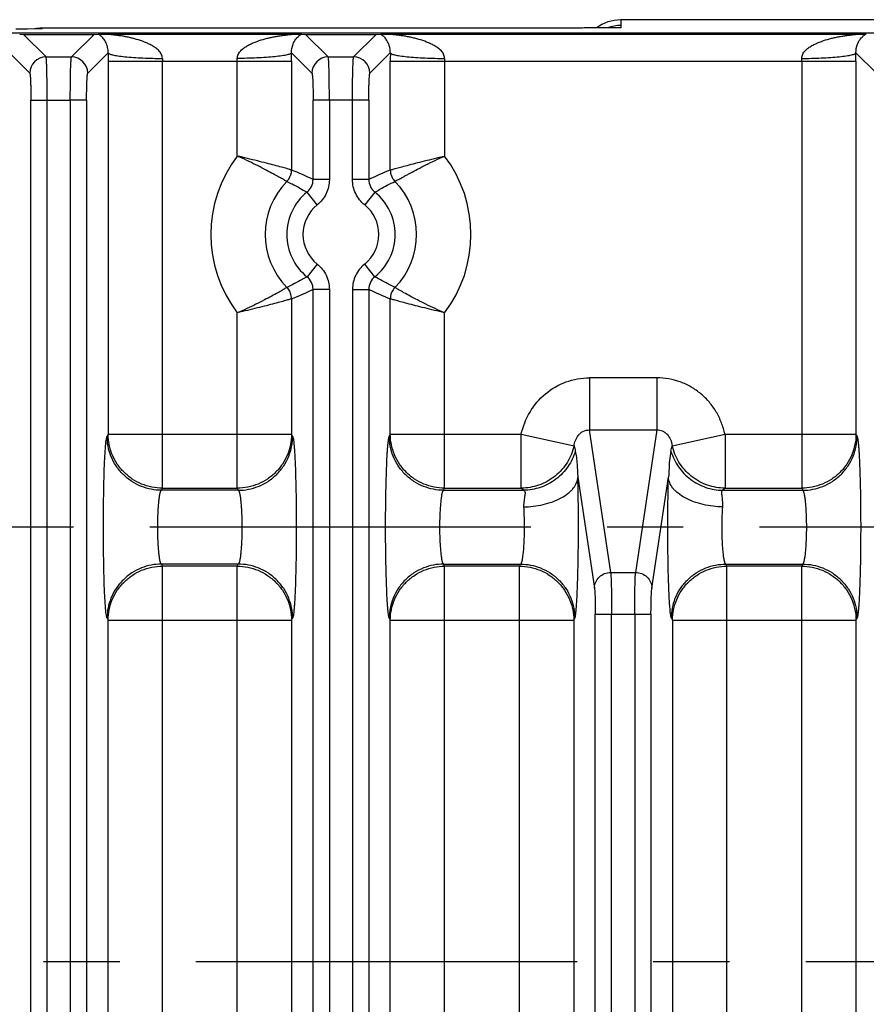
# Model space of a CAD drawing. Header units: inches. Extents: x 0 to 34, y 0 to 22.
# Tile 19 of 57: x 13 to 14.6, y 11 to 12.8. Entities that reach past the tile are written whole.
import ezdxf

# ---------------------------------------------------------------- set-up
doc = ezdxf.new("R2010")
doc.units = ezdxf.units.IN
doc.header["$LTSCALE"] = 1.87
doc.header["$MEASUREMENT"] = 0
doc.linetypes.add('CENTER', pattern=[0.6, 0.375, -0.075, 0.075, -0.075])
doc.layers.get('0').update_dxf_attribs({"linetype": 'CONTINUOUS'})
doc.layers.add('DEFAULT_1', color=7, linetype='CENTER')

msp = doc.modelspace()

# ---------------------------------------------------------------- linework, layer by layer
at = {"color": 7, "linetype": 'CONTINUOUS'}
for p, q in [((14.1204, 12.7932), (14.1204, 12.7781)), ((14.8199, 12.7932), (14.1204, 12.7932)), ((24.5828, 12.7684), (8.8888, 12.7684)), ((13.0075, 12.7765), (13.0285, 12.7766)), ((13.0144, 12.7664), (13.0212, 12.7662)), ((13.0628, 12.7246), (13.0212, 12.7662)), ((13.0212, 12.7662), (13.1512, 12.7662)), ((13.0285, 12.7766), (13.0414, 12.7767)), ((13.0414, 12.7767), (13.0557, 12.7768)), ((13.0563, 12.7775), (13.0557, 12.7768)), ((13.9713, 12.7775), (13.0563, 12.7775)), ((13.1512, 12.7662), (13.1096, 12.7246)), ((13.1512, 12.7662), (13.1594, 12.7665)), ((13.1594, 12.7665), (13.175, 12.7667)), ((13.175, 12.7667), (13.5166, 12.7667)), ((13.5166, 12.7667), (13.5323, 12.7665)), ((13.5336, 12.7664), (13.5404, 12.7662)), ((13.5821, 12.7246), (13.5404, 12.7662)), ((13.5404, 12.7662), (13.6704, 12.7662)), ((13.6704, 12.7662), (13.6288, 12.7246)), ((13.6704, 12.7662), (13.6786, 12.7665)), ((13.6786, 12.7665), (13.6943, 12.7667)), ((13.6943, 12.7667), (14.5551, 12.7667)), ((14.1203, 12.7781), (14.0597, 12.7781)), ((14.5551, 12.7667), (14.5707, 12.7665)), ((12.9954, 12.7321), (13.0329, 12.6946)), ((13.1396, 12.6946), (13.177, 12.7321)), ((13.5146, 12.7321), (13.5521, 12.6946)), ((13.6588, 12.6946), (13.6963, 12.7321)), ((14.5531, 12.7321), (14.5906, 12.6946)), ((13.0628, 12.7246), (13.1096, 12.7246)), ((13.177, 12.7167), (13.177, 12.0301)), ((13.177, 12.7167), (13.5146, 12.7167)), ((13.2769, 11.9305), (13.2769, 12.7167)), ((13.4147, 12.5421), (13.4147, 12.7167)), ((13.5146, 12.7167), (13.5146, 12.5164)), ((13.5821, 12.7246), (13.6288, 12.7246)), ((13.6962, 12.5163), (13.6962, 12.7167)), ((13.6962, 12.7167), (14.5531, 12.7167)), ((13.7962, 12.7167), (13.7962, 12.5421)), ((14.4532, 12.7167), (14.4532, 11.9305)), ((14.5531, 12.7167), (14.5531, 12.0301)), ((13.035, 9.4728), (13.035, 12.6447)), ((13.035, 12.6447), (13.1075, 12.6447)), ((13.0649, 9.4728), (13.0649, 12.6447)), ((13.1075, 12.6447), (13.1075, 9.4728)), ((13.1375, 12.6447), (13.1075, 12.6447)), ((13.1375, 12.6447), (13.1375, 9.4728)), ((13.5542, 12.4989), (13.5542, 12.6447)), ((13.6267, 12.6447), (13.5542, 12.6447)), ((13.5842, 12.6447), (13.5842, 12.4989)), ((13.6267, 12.4989), (13.6267, 12.6447)), ((13.6567, 12.6447), (13.6267, 12.6447)), ((13.6567, 12.6447), (13.6567, 12.4989)), ((13.5842, 12.4989), (13.5542, 12.4989)), ((13.6567, 12.4989), (13.6267, 12.4989)), ((13.5618, 12.4522), (13.543, 12.4755)), ((13.6679, 12.4755), (13.6491, 12.4522)), ((13.5618, 12.3433), (13.543, 12.32)), ((13.6679, 12.32), (13.6491, 12.3433)), ((13.5542, 9.8209), (13.5542, 12.2966)), ((13.5842, 12.2966), (13.5542, 12.2966)), ((13.5842, 12.2966), (13.5842, 9.8209)), ((13.6267, 12.2966), (13.6267, 9.8209)), ((13.6267, 12.2966), (13.6567, 12.2966)), ((13.6567, 12.2966), (13.6567, 9.8209)), ((13.5146, 12.2792), (13.5146, 12.0301)), ((13.6962, 12.0301), (13.6962, 12.2791)), ((13.4147, 11.9305), (13.4147, 12.2534)), ((13.7961, 11.9305), (13.7962, 12.2534)), ((14.0625, 12.1338), (14.0625, 12.0378)), ((14.1868, 12.1338), (14.0625, 12.1338)), ((14.1868, 12.1338), (14.1868, 12.0378)), ((13.177, 12.0301), (13.1751, 12.0263)), ((13.177, 12.0301), (13.5146, 12.0301)), ((13.5165, 12.0263), (13.5146, 12.0301)), ((13.6962, 12.0301), (13.6943, 12.0263)), ((13.6962, 12.0301), (13.9372, 12.0301)), ((13.9372, 11.9305), (13.9372, 12.0301)), ((13.9372, 12.0301), (14.0344, 12.0087)), ((14.1018, 11.7755), (14.0625, 12.0378)), ((14.0625, 12.0378), (14.1868, 12.0378)), ((14.1868, 12.0378), (14.1475, 11.7755)), ((14.215, 12.0087), (14.3121, 12.0301)), ((14.3121, 12.0301), (14.3121, 11.9305)), ((14.3121, 12.0301), (14.5531, 12.0301)), ((14.555, 12.0263), (14.5531, 12.0301)), ((14.0367, 11.9986), (14.0384, 11.99)), ((14.2126, 11.9986), (14.211, 11.9903)), ((14.0413, 11.9506), (14.0718, 11.7467)), ((14.1775, 11.7467), (14.2081, 11.9506)), ((13.275, 11.9267), (13.2769, 11.9305)), ((13.2769, 11.9305), (13.4147, 11.9305)), ((13.4147, 11.9305), (13.4166, 11.9267)), ((13.7942, 11.9267), (13.7961, 11.9305)), ((13.7961, 11.9305), (13.9372, 11.9305)), ((13.9414, 11.9267), (13.9372, 11.9305)), ((14.3121, 11.9305), (14.308, 11.9267)), ((14.3121, 11.9305), (14.4532, 11.9305)), ((14.4532, 11.9305), (14.4551, 11.9267)), ((13.4166, 11.9267), (13.275, 11.9267)), ((13.7942, 11.9267), (13.9414, 11.9267)), ((14.308, 11.9267), (14.4551, 11.9267)), ((13.275, 11.7908), (13.2769, 11.787)), ((13.4166, 11.7908), (13.275, 11.7908)), ((13.2769, 10.3305), (13.2769, 11.787)), ((13.4147, 11.787), (13.2769, 11.787)), ((13.4147, 11.787), (13.4166, 11.7908)), ((13.4147, 10.3305), (13.4147, 11.787)), ((13.7961, 11.787), (13.7942, 11.7908)), ((13.7942, 11.7908), (13.9359, 11.7908)), ((13.7961, 10.3305), (13.7961, 11.787)), ((13.934, 11.787), (13.7961, 11.787)), ((13.934, 11.787), (13.9359, 11.7908)), ((13.934, 10.3305), (13.934, 11.787)), ((14.3135, 11.7908), (14.3154, 11.787)), ((14.3135, 11.7908), (14.4551, 11.7908)), ((14.3154, 10.3305), (14.3154, 11.787)), ((14.4532, 11.787), (14.3154, 11.787)), ((14.4551, 11.7908), (14.4532, 11.787)), ((14.4532, 10.3305), (14.4532, 11.787)), ((14.1018, 11.7755), (14.1475, 11.7755)), ((14.0734, 10.4188), (14.0734, 11.6987)), ((14.0734, 11.6987), (14.1759, 11.6987)), ((14.1034, 10.4188), (14.1034, 11.6987)), ((14.146, 11.6987), (14.146, 10.4188)), ((14.1759, 11.6987), (14.1759, 10.4188)), ((13.1751, 11.6912), (13.177, 11.6874)), ((13.177, 10.4301), (13.177, 11.6874)), ((13.177, 11.6874), (13.5146, 11.6874)), ((13.5146, 11.6874), (13.5165, 11.6912)), ((13.5146, 11.6874), (13.5146, 10.4301)), ((13.6943, 11.6912), (13.6962, 11.6874)), ((13.6962, 10.4301), (13.6962, 11.6874)), ((13.6962, 11.6874), (14.0339, 11.6874)), ((14.0339, 11.6874), (14.0358, 11.6912)), ((14.0339, 11.6874), (14.0339, 10.4301)), ((14.2136, 11.6912), (14.2155, 11.6874)), ((14.2155, 11.6874), (14.2155, 10.4301)), ((14.2155, 11.6874), (14.5531, 11.6874)), ((14.5531, 11.6874), (14.555, 11.6912)), ((14.5531, 11.6874), (14.5531, 10.4301))]:
    msp.add_line(p, q, dxfattribs=at)
for centre, radius, start, end in [((14.1205, 12.7139), 0.0787, 89.9947, 125.173), ((14.1205, 12.7139), 0.0687, 90.1341, 110.5429), ((13.0571, 12.6806), 0.0969, 90.0225, 96.9563), ((13.1383, 12.7345), 0.0383, 54.6961, 56.482), ((13.5603, 12.7261), 0.0491, 124.8391, 126.1445), ((13.5434, 13.0044), 0.2382, 267.3274, 267.6485), ((13.6575, 12.7345), 0.0383, 54.6961, 56.482), ((14.5988, 12.7261), 0.0491, 124.8391, 126.1445), ((14.5818, 13.0044), 0.2382, 267.3274, 267.6485), ((16.6091, 12.7167), 3.4321, 179.7418, 179.9998), ((10.061, 12.7166), 3.4537, 0.001, 0.2574), ((17.1285, 12.7167), 3.4322, 179.7418, 179.9998), ((11.0991, 12.7166), 3.454, 0.001, 0.2574), ((13.0629, 12.6946), 0.03, 90.129, 179.871), ((13.1095, 12.6946), 0.03, 0.1308, 89.8692), ((13.6555, 12.7167), 0.3786, 179.2199, 179.9995), ((13.0358, 12.7167), 0.379, 0.001, 0.7798), ((13.5821, 12.6946), 0.03, 90.129, 179.871), ((13.6287, 12.6946), 0.03, 0.1308, 89.8692), ((14.1747, 12.7167), 0.3786, 179.2199, 179.9995), ((14.0742, 12.7167), 0.379, 0.001, 0.7798), ((13.6054, 12.3977), 0.2392, 142.8687, 217.1308), ((13.6054, 12.3977), 0.2392, 322.8708, 37.1281), ((13.2291, 11.8158), 0.7565, 64.549, 67.8231), ((13.9706, 11.8412), 0.7287, 112.1141, 115.5129), ((13.6054, 12.3977), 0.1393, 135.5173, 224.4784), ((13.5243, 12.4989), 0.0299, 308.7065, 0.0694), ((13.6866, 12.4989), 0.0299, 179.9375, 231.2942), ((13.6054, 12.3977), 0.1393, 315.5173, 44.4783), ((13.6054, 12.3977), 0.0998, 128.7653, 231.2331), ((13.6054, 12.3977), 0.0998, 308.7649, 51.2313), ((13.6054, 12.3977), 0.0698, 128.7651, 231.2349), ((13.6054, 12.3977), 0.0698, 308.7651, 51.2349), ((13.5243, 12.2966), 0.0299, 359.9375, 51.2934), ((13.6866, 12.2966), 0.0299, 128.7073, 180.0694), ((13.2403, 12.9543), 0.7287, 292.1141, 295.513), ((13.9779, 12.971), 0.747, 244.5285, 247.8443), ((14.7867, 12.1778), 0.7711, 192.6636, 193.4341), ((13.4627, 12.1778), 0.7711, 346.5658, 347.3363)]:
    msp.add_arc(centre, radius, start, end, dxfattribs=at)
for points, knots in [([(13.177, 12.7321), (13.1771, 12.7354), (13.1766, 12.7409), (13.174, 12.7492), (13.1703, 12.7562), (13.1653, 12.7619), (13.1619, 12.7647), (13.1604, 12.7658)], [0, 0, 0, 0, 0.252533, 0.419891, 0.665829, 0.853197, 1, 1, 1, 1]), ([(13.2769, 12.7218), (13.2769, 12.7232), (13.2764, 12.7259), (13.2751, 12.7297), (13.273, 12.7332), (13.2704, 12.7362), (13.2675, 12.7388), (13.2644, 12.7412), (13.2612, 12.7434), (13.2568, 12.7461), (13.251, 12.749), (13.2416, 12.753), (13.2318, 12.7563), (13.222, 12.759), (13.2145, 12.7608), (13.207, 12.7622), (13.2007, 12.7633), (13.1957, 12.764), (13.1919, 12.7645), (13.1888, 12.7649), (13.1863, 12.7651), (13.1844, 12.7654), (13.1826, 12.7656), (13.1808, 12.7657), (13.1791, 12.7659), (13.1776, 12.7661), (13.1766, 12.7662), (13.1759, 12.7663), (13.1755, 12.7664), (13.1751, 12.7664), (13.1748, 12.7664), (13.1746, 12.7665), (13.1744, 12.7665), (13.1743, 12.7665), (13.1742, 12.7666), (13.1743, 12.7666), (13.1744, 12.7666), (13.1746, 12.7667), (13.1748, 12.7667), (13.175, 12.7667), (13.175, 12.7667)], [0, 0, 0, 0, 0.034184, 0.068107, 0.101417, 0.134501, 0.167554, 0.200324, 0.232873, 0.265324, 0.330141, 0.394815, 0.52358, 0.587655, 0.651607, 0.715525, 0.779474, 0.811471, 0.843427, 0.875207, 0.890974, 0.906611, 0.922067, 0.937273, 0.952095, 0.966209, 0.972861, 0.979138, 0.982111, 0.984926, 0.987478, 0.989653, 0.991342, 0.992435, 0.992864, 0.99329, 0.994287, 0.995796, 0.997731, 1, 1, 1, 1]), ([(13.4147, 12.7218), (13.4148, 12.7232), (13.4153, 12.7259), (13.4165, 12.7297), (13.4186, 12.7332), (13.4212, 12.7361), (13.4241, 12.7388), (13.4282, 12.742), (13.4336, 12.7455), (13.4405, 12.749), (13.45, 12.753), (13.4597, 12.7563), (13.4696, 12.7589), (13.4771, 12.7607), (13.4845, 12.7622), (13.492, 12.7634), (13.4983, 12.7643), (13.5026, 12.7649), (13.5051, 12.7652), (13.5069, 12.7654), (13.5087, 12.7656), (13.5105, 12.7658), (13.5123, 12.766), (13.5139, 12.7662), (13.5153, 12.7663), (13.5162, 12.7664), (13.5166, 12.7665), (13.5169, 12.7665), (13.5172, 12.7665), (13.5173, 12.7666), (13.5174, 12.7666), (13.5174, 12.7666), (13.5175, 12.7666), (13.5174, 12.7666), (13.5174, 12.7666), (13.5174, 12.7666), (13.5173, 12.7667), (13.517, 12.7667), (13.5168, 12.7667), (13.5166, 12.7667)], [0, 0, 0, 0, 0.03416, 0.067943, 0.101122, 0.134216, 0.167172, 0.199792, 0.26468, 0.329425, 0.393962, 0.522631, 0.586801, 0.65083, 0.714682, 0.778281, 0.841453, 0.872763, 0.888312, 0.90375, 0.919054, 0.934144, 0.949034, 0.963235, 0.97657, 0.982902, 0.985736, 0.988218, 0.99025, 0.991737, 0.992247, 0.99259, 0.992767, 0.992894, 0.993187, 0.993674, 0.994347, 0.995192, 1, 1, 1, 1]), ([(13.5146, 12.7321), (13.5145, 12.7375), (13.5161, 12.7463), (13.5214, 12.7562), (13.5265, 12.762), (13.5299, 12.7647), (13.5314, 12.7658)], [0, 0, 0, 0, 0.416762, 0.66561, 0.857323, 1, 1, 1, 1]), ([(13.6963, 12.7321), (13.6963, 12.7354), (13.6958, 12.7409), (13.6932, 12.7492), (13.6895, 12.7562), (13.6846, 12.7619), (13.6812, 12.7647), (13.6796, 12.7658)], [0, 0, 0, 0, 0.252533, 0.419891, 0.665829, 0.853197, 1, 1, 1, 1]), ([(13.7962, 12.7218), (13.7961, 12.7232), (13.7956, 12.7259), (13.7943, 12.7297), (13.7923, 12.7332), (13.7897, 12.7362), (13.7867, 12.7388), (13.7837, 12.7412), (13.7804, 12.7434), (13.776, 12.7461), (13.7703, 12.749), (13.7608, 12.753), (13.751, 12.7563), (13.7412, 12.759), (13.7337, 12.7608), (13.7263, 12.7622), (13.72, 12.7633), (13.7149, 12.764), (13.7112, 12.7645), (13.708, 12.7649), (13.7055, 12.7651), (13.7037, 12.7654), (13.7018, 12.7656), (13.7, 12.7657), (13.6983, 12.7659), (13.6969, 12.7661), (13.6958, 12.7662), (13.6952, 12.7663), (13.6947, 12.7664), (13.6944, 12.7664), (13.6941, 12.7664), (13.6938, 12.7665), (13.6936, 12.7665), (13.6935, 12.7665), (13.6934, 12.7666), (13.6935, 12.7666), (13.6936, 12.7666), (13.6938, 12.7667), (13.694, 12.7667), (13.6942, 12.7667), (13.6943, 12.7667)], [0, 0, 0, 0, 0.034184, 0.068107, 0.101417, 0.134501, 0.167554, 0.200324, 0.232873, 0.265324, 0.330141, 0.394815, 0.52358, 0.587655, 0.651607, 0.715525, 0.779474, 0.811471, 0.843427, 0.875207, 0.890974, 0.906611, 0.922067, 0.937273, 0.952095, 0.966209, 0.972861, 0.979138, 0.982111, 0.984926, 0.987478, 0.989653, 0.991342, 0.992435, 0.992864, 0.99329, 0.994287, 0.995796, 0.997731, 1, 1, 1, 1]), ([(14.0591, 12.7781), (14.055, 12.7779), (14.0443, 12.7778), (14.0248, 12.7776), (13.9996, 12.7775), (13.9811, 12.7775), (13.9713, 12.7775)], [0, 0, 0, 0, 0.138569, 0.367648, 0.665447, 1, 1, 1, 1]), ([(14.4532, 12.7218), (14.4533, 12.7232), (14.4537, 12.7259), (14.455, 12.7297), (14.4571, 12.7332), (14.4597, 12.7361), (14.4626, 12.7388), (14.4666, 12.742), (14.4721, 12.7455), (14.479, 12.749), (14.4885, 12.753), (14.4982, 12.7563), (14.5081, 12.7589), (14.5155, 12.7607), (14.523, 12.7622), (14.5305, 12.7634), (14.5367, 12.7643), (14.5411, 12.7649), (14.5435, 12.7652), (14.5454, 12.7654), (14.5472, 12.7656), (14.549, 12.7658), (14.5507, 12.766), (14.5524, 12.7662), (14.5537, 12.7663), (14.5546, 12.7664), (14.5551, 12.7665), (14.5554, 12.7665), (14.5556, 12.7665), (14.5558, 12.7666), (14.5559, 12.7666), (14.5559, 12.7666), (14.5559, 12.7666), (14.5559, 12.7666), (14.5559, 12.7666), (14.5558, 12.7666), (14.5557, 12.7667), (14.5555, 12.7667), (14.5553, 12.7667), (14.5551, 12.7667)], [0, 0, 0, 0, 0.03416, 0.067943, 0.101122, 0.134216, 0.167172, 0.199792, 0.26468, 0.329425, 0.393962, 0.522631, 0.586801, 0.65083, 0.714682, 0.778281, 0.841453, 0.872763, 0.888312, 0.90375, 0.919054, 0.934144, 0.949034, 0.963235, 0.97657, 0.982902, 0.985736, 0.988218, 0.99025, 0.991737, 0.992247, 0.99259, 0.992767, 0.992894, 0.993187, 0.993674, 0.994347, 0.995192, 1, 1, 1, 1]), ([(14.5531, 12.7321), (14.5529, 12.7375), (14.5546, 12.7463), (14.5599, 12.7562), (14.5649, 12.762), (14.5683, 12.7647), (14.5698, 12.7658)], [0, 0, 0, 0, 0.416762, 0.66561, 0.857323, 1, 1, 1, 1]), ([(13.177, 12.7321), (13.1772, 12.7318), (13.178, 12.731), (13.1796, 12.7301), (13.1822, 12.7292), (13.1856, 12.7283), (13.1899, 12.7274), (13.1974, 12.7262), (13.2087, 12.7248), (13.2241, 12.7236), (13.2412, 12.7226), (13.259, 12.722), (13.271, 12.7219), (13.2769, 12.7218)], [0, 0, 0, 0, 0.011761, 0.030008, 0.056091, 0.09079, 0.134535, 0.187002, 0.315915, 0.47197, 0.64508, 0.824315, 1, 1, 1, 1]), ([(13.5146, 12.7321), (13.5145, 12.7318), (13.5137, 12.731), (13.512, 12.7301), (13.5095, 12.7292), (13.5061, 12.7283), (13.5018, 12.7274), (13.4943, 12.7262), (13.483, 12.7248), (13.4676, 12.7236), (13.4504, 12.7226), (13.4326, 12.722), (13.4206, 12.7219), (13.4147, 12.7218)], [0, 0, 0, 0, 0.011762, 0.03001, 0.056096, 0.090796, 0.134543, 0.187011, 0.315926, 0.471979, 0.645086, 0.824318, 1, 1, 1, 1]), ([(13.6963, 12.7321), (13.6964, 12.7318), (13.6972, 12.731), (13.6989, 12.7301), (13.7014, 12.7292), (13.7048, 12.7283), (13.7091, 12.7274), (13.7166, 12.7262), (13.7279, 12.7248), (13.7433, 12.7236), (13.7605, 12.7226), (13.7783, 12.722), (13.7903, 12.7219), (13.7962, 12.7218)], [0, 0, 0, 0, 0.011761, 0.030008, 0.056091, 0.09079, 0.134535, 0.187002, 0.315915, 0.47197, 0.64508, 0.824315, 1, 1, 1, 1]), ([(14.4532, 12.7218), (14.4591, 12.7219), (14.4711, 12.722), (14.4889, 12.7226), (14.506, 12.7236), (14.5214, 12.7248), (14.5327, 12.7262), (14.5402, 12.7274), (14.5446, 12.7283), (14.548, 12.7292), (14.5505, 12.7301), (14.5522, 12.731), (14.5529, 12.7318), (14.5531, 12.7321)], [0, 0, 0, 0, 0.175686, 0.354923, 0.528034, 0.684089, 0.813003, 0.865469, 0.909215, 0.943912, 0.969995, 0.988241, 1, 1, 1, 1]), ([(13.0649, 12.6447), (13.0649, 12.6497), (13.0649, 12.6597), (13.0648, 12.6741), (13.0646, 12.6875), (13.0644, 12.6978), (13.0642, 12.7051), (13.064, 12.7098), (13.0638, 12.7139), (13.0637, 12.7173), (13.0635, 12.7201), (13.0633, 12.7221), (13.0632, 12.7232), (13.0631, 12.7239), (13.063, 12.7243), (13.0629, 12.7245), (13.0628, 12.7246)], [0, 0, 0, 0, 0.189386, 0.372619, 0.542007, 0.69158, 0.757235, 0.816039, 0.867479, 0.911045, 0.946281, 0.972942, 0.983004, 0.990863, 0.996515, 1, 1, 1, 1]), ([(13.1075, 12.6447), (13.1075, 12.6498), (13.1075, 12.6597), (13.1076, 12.6741), (13.1078, 12.6875), (13.108, 12.6978), (13.1082, 12.7051), (13.1084, 12.7098), (13.1086, 12.7139), (13.1088, 12.7173), (13.1089, 12.7201), (13.1091, 12.7221), (13.1093, 12.7232), (13.1094, 12.7239), (13.1095, 12.7243), (13.1095, 12.7245), (13.1096, 12.7246)], [0, 0, 0, 0, 0.189392, 0.372628, 0.542017, 0.691588, 0.757242, 0.816044, 0.867482, 0.911047, 0.946281, 0.972942, 0.983003, 0.990862, 0.996515, 1, 1, 1, 1]), ([(13.5842, 12.6447), (13.5842, 12.6497), (13.5841, 12.6597), (13.584, 12.6741), (13.5838, 12.6875), (13.5836, 12.6978), (13.5834, 12.7051), (13.5833, 12.7098), (13.5831, 12.7139), (13.5829, 12.7173), (13.5827, 12.7201), (13.5825, 12.7221), (13.5824, 12.7232), (13.5823, 12.7239), (13.5822, 12.7243), (13.5821, 12.7245), (13.5821, 12.7246)], [0, 0, 0, 0, 0.189386, 0.372619, 0.542007, 0.69158, 0.757235, 0.816039, 0.867479, 0.911045, 0.946281, 0.972942, 0.983004, 0.990863, 0.996515, 1, 1, 1, 1]), ([(13.6267, 12.6447), (13.6267, 12.6498), (13.6268, 12.6597), (13.6269, 12.6741), (13.627, 12.6875), (13.6273, 12.6978), (13.6275, 12.7051), (13.6276, 12.7098), (13.6278, 12.7139), (13.628, 12.7173), (13.6282, 12.7201), (13.6283, 12.7221), (13.6285, 12.7232), (13.6286, 12.7239), (13.6287, 12.7243), (13.6288, 12.7245), (13.6288, 12.7246)], [0, 0, 0, 0, 0.189392, 0.372628, 0.542017, 0.691588, 0.757242, 0.816044, 0.867482, 0.911047, 0.946281, 0.972942, 0.983003, 0.990862, 0.996515, 1, 1, 1, 1]), ([(13.0329, 12.6946), (13.033, 12.6945), (13.0331, 12.694), (13.0333, 12.6931), (13.0335, 12.6918), (13.0337, 12.6901), (13.0339, 12.6879), (13.0341, 12.6843), (13.0344, 12.6789), (13.0346, 12.6715), (13.0348, 12.6631), (13.0349, 12.6541), (13.035, 12.6478), (13.035, 12.6447)], [0, 0, 0, 0, 0.010557, 0.028741, 0.055028, 0.089746, 0.133049, 0.184475, 0.30915, 0.458644, 0.627775, 0.810813, 1, 1, 1, 1]), ([(13.1375, 12.6447), (13.1375, 12.6478), (13.1375, 12.6541), (13.1376, 12.6631), (13.1378, 12.6715), (13.138, 12.6789), (13.1383, 12.6843), (13.1385, 12.6879), (13.1387, 12.6901), (13.1389, 12.6918), (13.1391, 12.6931), (13.1393, 12.694), (13.1395, 12.6945), (13.1396, 12.6946)], [0, 0, 0, 0, 0.189178, 0.372205, 0.541332, 0.690826, 0.815498, 0.866923, 0.910227, 0.944949, 0.971242, 0.989434, 1, 1, 1, 1]), ([(13.5521, 12.6946), (13.5522, 12.6945), (13.5524, 12.694), (13.5526, 12.6931), (13.5527, 12.6918), (13.5529, 12.6901), (13.5531, 12.6879), (13.5534, 12.6843), (13.5536, 12.6789), (13.5539, 12.6715), (13.5541, 12.6631), (13.5542, 12.6541), (13.5542, 12.6478), (13.5542, 12.6447)], [0, 0, 0, 0, 0.010557, 0.028741, 0.055028, 0.089746, 0.133049, 0.184475, 0.30915, 0.458644, 0.627775, 0.810813, 1, 1, 1, 1]), ([(13.6567, 12.6447), (13.6567, 12.6478), (13.6567, 12.6541), (13.6568, 12.6631), (13.657, 12.6715), (13.6573, 12.6789), (13.6575, 12.6843), (13.6578, 12.6879), (13.658, 12.6901), (13.6581, 12.6918), (13.6583, 12.6931), (13.6585, 12.694), (13.6587, 12.6945), (13.6588, 12.6946)], [0, 0, 0, 0, 0.189178, 0.372205, 0.541332, 0.690826, 0.815498, 0.866923, 0.910227, 0.944949, 0.971242, 0.989434, 1, 1, 1, 1]), ([(13.5061, 12.4954), (13.5059, 12.4954), (13.5057, 12.4955), (13.5051, 12.4958), (13.5044, 12.4962), (13.5031, 12.4969), (13.5009, 12.4982), (13.4977, 12.5), (13.4937, 12.5022), (13.489, 12.5048), (13.4837, 12.5077), (13.4754, 12.5122), (13.4638, 12.5184), (13.4486, 12.5262), (13.4321, 12.5343), (13.4206, 12.5396), (13.4147, 12.5421)], [0, 0, 0, 0, 0.003486, 0.009246, 0.01728, 0.027567, 0.054811, 0.090781, 0.135185, 0.18746, 0.246996, 0.313182, 0.462955, 0.631467, 0.812924, 1, 1, 1, 1]), ([(13.5146, 12.5164), (13.5143, 12.5164), (13.5134, 12.5167), (13.5116, 12.5172), (13.5089, 12.518), (13.5036, 12.5195), (13.495, 12.5219), (13.4826, 12.5253), (13.4678, 12.5291), (13.4512, 12.5333), (13.4333, 12.5376), (13.421, 12.5406), (13.4147, 12.5421)], [0, 0, 0, 0, 0.008975, 0.027311, 0.054732, 0.090964, 0.188129, 0.31418, 0.464073, 0.632421, 0.813426, 1, 1, 1, 1]), ([(13.6962, 12.5163), (13.6965, 12.5164), (13.6974, 12.5167), (13.6993, 12.5172), (13.702, 12.518), (13.7073, 12.5195), (13.7159, 12.5219), (13.7283, 12.5252), (13.743, 12.5291), (13.7597, 12.5333), (13.7776, 12.5376), (13.7899, 12.5406), (13.7962, 12.5421)], [0, 0, 0, 0, 0.008971, 0.027305, 0.054727, 0.090958, 0.188103, 0.314125, 0.464002, 0.632367, 0.81341, 1, 1, 1, 1]), ([(13.7048, 12.4953), (13.7049, 12.4954), (13.7052, 12.4955), (13.706, 12.496), (13.7076, 12.4969), (13.71, 12.4982), (13.7132, 12.5), (13.7172, 12.5022), (13.7219, 12.5048), (13.7272, 12.5077), (13.7355, 12.5122), (13.7471, 12.5184), (13.7623, 12.5262), (13.7788, 12.5343), (13.7903, 12.5396), (13.7962, 12.5421)], [0, 0, 0, 0, 0.003384, 0.009077, 0.02733, 0.054605, 0.09069, 0.135134, 0.187403, 0.246949, 0.313159, 0.462954, 0.631398, 0.812699, 1, 1, 1, 1]), ([(13.5061, 12.4954), (13.5074, 12.4967), (13.5121, 12.5027), (13.5146, 12.5106), (13.5146, 12.5164)], [0, 0, 0, 0, 0.247816, 1, 1, 1, 1]), ([(13.6962, 12.5163), (13.6962, 12.5144), (13.6968, 12.5096), (13.6994, 12.5022), (13.7028, 12.4974), (13.7048, 12.4954)], [0, 0, 0, 0, 0.249954, 0.629183, 1, 1, 1, 1]), ([(13.5061, 12.4954), (13.5092, 12.4938), (13.5217, 12.4876), (13.534, 12.4809), (13.543, 12.4755)], [0, 0, 0, 0, 0.249135, 1, 1, 1, 1]), ([(13.5842, 12.4989), (13.5841, 12.4944), (13.5831, 12.4855), (13.5787, 12.4728), (13.5716, 12.4613), (13.5652, 12.455), (13.5618, 12.4522)], [0, 0, 0, 0, 0.249933, 0.499996, 0.750077, 1, 1, 1, 1]), ([(13.6491, 12.4522), (13.6457, 12.455), (13.6393, 12.4613), (13.6321, 12.4728), (13.6277, 12.4855), (13.6268, 12.4944), (13.6267, 12.4989)], [0, 0, 0, 0, 0.249923, 0.500004, 0.750068, 1, 1, 1, 1]), ([(13.6679, 12.4755), (13.6709, 12.4773), (13.683, 12.4844), (13.6954, 12.4908), (13.7048, 12.4954)], [0, 0, 0, 0, 0.250969, 1, 1, 1, 1]), ([(13.5618, 12.3433), (13.5652, 12.3405), (13.5716, 12.3342), (13.5787, 12.3227), (13.5831, 12.31), (13.5841, 12.3011), (13.5842, 12.2966)], [0, 0, 0, 0, 0.249923, 0.500004, 0.750068, 1, 1, 1, 1]), ([(13.6491, 12.3433), (13.6457, 12.3405), (13.6393, 12.3342), (13.6322, 12.3227), (13.6277, 12.31), (13.6268, 12.3011), (13.6267, 12.2966)], [0, 0, 0, 0, 0.249927, 0.5, 0.750073, 1, 1, 1, 1]), ([(13.543, 12.32), (13.54, 12.3182), (13.5279, 12.3111), (13.5155, 12.3047), (13.5061, 12.3001)], [0, 0, 0, 0, 0.250969, 1, 1, 1, 1]), ([(13.7048, 12.3001), (13.7017, 12.3017), (13.6892, 12.3079), (13.6769, 12.3146), (13.6679, 12.32)], [0, 0, 0, 0, 0.249135, 1, 1, 1, 1]), ([(13.5061, 12.3002), (13.5058, 12.3), (13.505, 12.2995), (13.5034, 12.2985), (13.501, 12.2971), (13.4963, 12.2943), (13.4886, 12.29), (13.4774, 12.2839), (13.464, 12.2768), (13.4487, 12.269), (13.4321, 12.261), (13.4206, 12.2559), (13.4147, 12.2534)], [0, 0, 0, 0, 0.008918, 0.027054, 0.054191, 0.090118, 0.186807, 0.312654, 0.46266, 0.631372, 0.812894, 1, 1, 1, 1]), ([(13.5146, 12.2792), (13.5146, 12.2811), (13.5141, 12.2859), (13.5115, 12.2933), (13.5081, 12.2981), (13.5061, 12.3001)], [0, 0, 0, 0, 0.249957, 0.629187, 1, 1, 1, 1]), ([(13.7048, 12.3001), (13.7035, 12.2988), (13.6987, 12.2928), (13.6962, 12.2849), (13.6962, 12.2791)], [0, 0, 0, 0, 0.247812, 1, 1, 1, 1]), ([(13.7962, 12.2534), (13.7903, 12.2559), (13.7788, 12.2611), (13.7622, 12.269), (13.7469, 12.2768), (13.7335, 12.2838), (13.7236, 12.2892), (13.7169, 12.293), (13.713, 12.2952), (13.7098, 12.2971), (13.7075, 12.2985), (13.7059, 12.2995), (13.7051, 12.3), (13.7048, 12.3001)], [0, 0, 0, 0, 0.187081, 0.368531, 0.537184, 0.687188, 0.813089, 0.865413, 0.909822, 0.945748, 0.972894, 0.99105, 1, 1, 1, 1]), ([(13.5146, 12.2792), (13.5143, 12.2791), (13.5134, 12.2788), (13.5116, 12.2783), (13.5089, 12.2775), (13.5036, 12.276), (13.495, 12.2736), (13.4826, 12.2703), (13.4678, 12.2664), (13.4512, 12.2622), (13.4333, 12.2579), (13.421, 12.2549), (13.4147, 12.2534)], [0, 0, 0, 0, 0.008972, 0.027302, 0.054719, 0.090945, 0.188087, 0.314116, 0.464004, 0.632374, 0.813413, 1, 1, 1, 1]), ([(13.7962, 12.2534), (13.7899, 12.2549), (13.7776, 12.2579), (13.7597, 12.2622), (13.7431, 12.2664), (13.7283, 12.2703), (13.7159, 12.2736), (13.7073, 12.276), (13.702, 12.2775), (13.6993, 12.2783), (13.6974, 12.2788), (13.6965, 12.2791), (13.6962, 12.2791)], [0, 0, 0, 0, 0.186557, 0.367526, 0.535863, 0.685776, 0.811852, 0.909035, 0.945272, 0.972698, 0.991034, 1, 1, 1, 1]), ([(13.9372, 12.0301), (13.9405, 12.0443), (13.9512, 12.0721), (13.98, 12.106), (14.0185, 12.1286), (14.0479, 12.1337), (14.0625, 12.1338)], [0, 0, 0, 0, 0.250074, 0.500095, 0.750066, 1, 1, 1, 1]), ([(14.3121, 12.0301), (14.3104, 12.0372), (14.306, 12.0512), (14.2966, 12.0711), (14.2838, 12.0891), (14.2681, 12.1046), (14.2501, 12.1173), (14.2235, 12.1299), (14.2014, 12.1335), (14.1868, 12.1338)], [0, 0, 0, 0, 0.125066, 0.250171, 0.375181, 0.500395, 0.625628, 0.750653, 1, 1, 1, 1]), ([(14.0344, 12.0087), (14.0348, 12.0121), (14.0366, 12.0188), (14.0409, 12.0266), (14.0459, 12.032), (14.0524, 12.0365), (14.0585, 12.0379), (14.0625, 12.0378)], [0, 0, 0, 0, 0.229503, 0.469187, 0.595711, 0.7274, 1, 1, 1, 1]), ([(14.1868, 12.0378), (14.1885, 12.0378), (14.192, 12.0376), (14.1969, 12.036), (14.2015, 12.0334), (14.207, 12.0286), (14.2123, 12.0203), (14.2144, 12.0127), (14.215, 12.0087)], [0, 0, 0, 0, 0.115324, 0.231088, 0.349089, 0.47054, 0.726373, 1, 1, 1, 1]), ([(13.1751, 11.6912), (13.175, 11.6915), (13.1747, 11.6922), (13.1742, 11.6941), (13.1737, 11.6972), (13.173, 11.7021), (13.1724, 11.7083), (13.1719, 11.7158), (13.1713, 11.7245), (13.1708, 11.7344), (13.1701, 11.7497), (13.1694, 11.7709), (13.1689, 11.7984), (13.1685, 11.8281), (13.1684, 11.8587), (13.1685, 11.8894), (13.1689, 11.919), (13.1694, 11.9466), (13.1701, 11.9678), (13.1708, 11.9831), (13.1713, 11.993), (13.1719, 12.0017), (13.1724, 12.0092), (13.173, 12.0154), (13.1737, 12.0203), (13.1742, 12.0234), (13.1747, 12.0253), (13.175, 12.026), (13.1751, 12.0263)], [0, 0, 0, 0, 0.002868, 0.006682, 0.017233, 0.031754, 0.050298, 0.072777, 0.098949, 0.128562, 0.161357, 0.235303, 0.318315, 0.407564, 0.499979, 0.592395, 0.681645, 0.76466, 0.838609, 0.871407, 0.901023, 0.927198, 0.949679, 0.968225, 0.982749, 0.993306, 0.997126, 1, 1, 1, 1]), ([(13.275, 11.9267), (13.2626, 11.9267), (13.2431, 11.9305), (13.22, 11.9426), (13.204, 11.9555), (13.1911, 11.9714), (13.1789, 11.9945), (13.1752, 12.0139), (13.1751, 12.0263)], [0, 0, 0, 0, 0.239724, 0.368828, 0.500468, 0.632029, 0.760919, 1, 1, 1, 1]), ([(13.2769, 11.9305), (13.2704, 11.9305), (13.2573, 11.9319), (13.2385, 11.9376), (13.2212, 11.9469), (13.206, 11.9594), (13.1934, 11.9745), (13.1841, 11.9918), (13.1784, 12.0106), (13.177, 12.0236), (13.177, 12.0301)], [0, 0, 0, 0, 0.124969, 0.250224, 0.375349, 0.500456, 0.625494, 0.750422, 0.87538, 1, 1, 1, 1]), ([(13.5146, 12.0301), (13.5146, 12.0236), (13.5133, 12.0106), (13.5075, 11.9918), (13.4982, 11.9745), (13.4857, 11.9594), (13.4705, 11.9469), (13.4531, 11.9376), (13.4343, 11.9319), (13.4213, 11.9305), (13.4147, 11.9305)], [0, 0, 0, 0, 0.12462, 0.249578, 0.374506, 0.499544, 0.624651, 0.749776, 0.875031, 1, 1, 1, 1]), ([(13.4166, 11.9267), (13.4291, 11.9267), (13.4485, 11.9305), (13.4717, 11.9426), (13.4877, 11.9555), (13.5006, 11.9714), (13.5127, 11.9945), (13.5165, 12.0139), (13.5165, 12.0263)], [0, 0, 0, 0, 0.239724, 0.368829, 0.500468, 0.63203, 0.76092, 1, 1, 1, 1]), ([(13.5165, 12.0263), (13.5167, 12.026), (13.5169, 12.0253), (13.5174, 12.0234), (13.518, 12.0203), (13.5186, 12.0154), (13.5192, 12.0092), (13.5198, 12.0017), (13.5204, 11.993), (13.5209, 11.9831), (13.5215, 11.9678), (13.5222, 11.9466), (13.5228, 11.919), (13.5232, 11.8894), (13.5233, 11.8587), (13.5232, 11.8281), (13.5228, 11.7984), (13.5222, 11.7709), (13.5215, 11.7497), (13.5209, 11.7344), (13.5204, 11.7245), (13.5198, 11.7158), (13.5192, 11.7083), (13.5186, 11.7021), (13.518, 11.6972), (13.5174, 11.6941), (13.5169, 11.6922), (13.5167, 11.6915), (13.5165, 11.6912)], [0, 0, 0, 0, 0.002873, 0.006691, 0.017245, 0.031767, 0.050312, 0.072793, 0.098968, 0.128585, 0.161383, 0.235333, 0.318347, 0.407598, 0.500014, 0.592429, 0.681678, 0.76469, 0.838635, 0.87143, 0.901043, 0.927215, 0.949693, 0.968238, 0.982761, 0.993315, 0.997131, 1, 1, 1, 1]), ([(13.6943, 11.6912), (13.6942, 11.6915), (13.694, 11.6922), (13.6935, 11.6941), (13.6929, 11.6972), (13.6923, 11.7021), (13.6917, 11.7083), (13.6911, 11.7158), (13.6905, 11.7245), (13.69, 11.7344), (13.6894, 11.7497), (13.6887, 11.7709), (13.6881, 11.7984), (13.6877, 11.8281), (13.6876, 11.8587), (13.6877, 11.8894), (13.6881, 11.919), (13.6887, 11.9466), (13.6894, 11.9678), (13.69, 11.9831), (13.6905, 11.993), (13.6911, 12.0017), (13.6917, 12.0092), (13.6923, 12.0154), (13.6929, 12.0203), (13.6935, 12.0234), (13.694, 12.0253), (13.6942, 12.026), (13.6943, 12.0263)], [0, 0, 0, 0, 0.002868, 0.006682, 0.017233, 0.031754, 0.050298, 0.072777, 0.098949, 0.128562, 0.161357, 0.235303, 0.318315, 0.407564, 0.499979, 0.592395, 0.681645, 0.76466, 0.838609, 0.871407, 0.901023, 0.927198, 0.949679, 0.968225, 0.982749, 0.993306, 0.997126, 1, 1, 1, 1]), ([(13.7942, 11.9267), (13.7818, 11.9267), (13.7624, 11.9305), (13.7392, 11.9426), (13.7232, 11.9555), (13.7103, 11.9714), (13.6981, 11.9945), (13.6944, 12.0139), (13.6943, 12.0263)], [0, 0, 0, 0, 0.239724, 0.368828, 0.500468, 0.632029, 0.760919, 1, 1, 1, 1]), ([(13.7961, 11.9305), (13.7896, 11.9305), (13.7766, 11.9319), (13.7578, 11.9376), (13.7404, 11.9469), (13.7252, 11.9594), (13.7127, 11.9745), (13.7034, 11.9918), (13.6976, 12.0106), (13.6963, 12.0236), (13.6962, 12.0301)], [0, 0, 0, 0, 0.124969, 0.250224, 0.375349, 0.500456, 0.625494, 0.750422, 0.87538, 1, 1, 1, 1]), ([(14.5531, 12.0301), (14.5531, 12.0236), (14.5517, 12.0106), (14.546, 11.9918), (14.5367, 11.9745), (14.5242, 11.9594), (14.5089, 11.9469), (14.4916, 11.9376), (14.4728, 11.9319), (14.4597, 11.9305), (14.4532, 11.9305)], [0, 0, 0, 0, 0.12462, 0.249578, 0.374506, 0.499544, 0.624651, 0.749776, 0.875031, 1, 1, 1, 1]), ([(14.4551, 11.9267), (14.4676, 11.9267), (14.487, 11.9305), (14.5101, 11.9426), (14.5261, 11.9555), (14.539, 11.9714), (14.5512, 11.9945), (14.555, 12.0139), (14.555, 12.0263)], [0, 0, 0, 0, 0.239724, 0.368829, 0.500468, 0.63203, 0.76092, 1, 1, 1, 1]), ([(14.555, 12.0263), (14.5551, 12.026), (14.5554, 12.0253), (14.5559, 12.0234), (14.5564, 12.0203), (14.5571, 12.0154), (14.5577, 12.0092), (14.5583, 12.0017), (14.5588, 11.993), (14.5593, 11.9831), (14.56, 11.9678), (14.5607, 11.9466), (14.5613, 11.919), (14.5616, 11.8894), (14.5618, 11.8587), (14.5616, 11.8281), (14.5613, 11.7984), (14.5607, 11.7709), (14.56, 11.7497), (14.5593, 11.7344), (14.5588, 11.7245), (14.5583, 11.7158), (14.5577, 11.7083), (14.5571, 11.7021), (14.5564, 11.6972), (14.5559, 11.6941), (14.5554, 11.6922), (14.5551, 11.6915), (14.555, 11.6912)], [0, 0, 0, 0, 0.002873, 0.006691, 0.017245, 0.031767, 0.050312, 0.072793, 0.098968, 0.128585, 0.161383, 0.235333, 0.318347, 0.407598, 0.500014, 0.592429, 0.681678, 0.76469, 0.838635, 0.87143, 0.901043, 0.927215, 0.949693, 0.968238, 0.982761, 0.993315, 0.997131, 1, 1, 1, 1]), ([(14.0344, 12.0087), (14.032, 11.9982), (14.0256, 11.9825), (14.0122, 11.9644), (13.9997, 11.9523), (13.9852, 11.9426), (13.9647, 11.9335), (13.9481, 11.9306), (13.9372, 11.9305)], [0, 0, 0, 0, 0.242308, 0.370332, 0.500253, 0.630134, 0.758049, 1, 1, 1, 1]), ([(14.3121, 11.9305), (14.3013, 11.9306), (14.2846, 11.9335), (14.2641, 11.9426), (14.2497, 11.9523), (14.2371, 11.9644), (14.2238, 11.9825), (14.2174, 11.9982), (14.215, 12.0087)], [0, 0, 0, 0, 0.24195, 0.369865, 0.499747, 0.629667, 0.757692, 1, 1, 1, 1]), ([(14.0367, 11.9986), (14.0338, 11.9888), (14.0269, 11.9744), (14.0136, 11.9578), (14.0014, 11.9468), (13.9874, 11.9379), (13.9678, 11.9295), (13.9518, 11.9268), (13.9414, 11.9267)], [0, 0, 0, 0, 0.241208, 0.36844, 0.497706, 0.627296, 0.755435, 1, 1, 1, 1]), ([(14.0384, 11.99), (14.0388, 11.9873), (14.0394, 11.9815), (14.0401, 11.9723), (14.0405, 11.9619), (14.0409, 11.9545), (14.0413, 11.9506)], [0, 0, 0, 0, 0.208011, 0.44033, 0.703674, 1, 1, 1, 1]), ([(14.211, 11.9903), (14.2102, 11.9845), (14.2091, 11.9713), (14.2087, 11.958), (14.2081, 11.9506)], [0, 0, 0, 0, 0.439955, 1, 1, 1, 1]), ([(14.2127, 11.9987), (14.2157, 11.9885), (14.2251, 11.9689), (14.2475, 11.9456), (14.2761, 11.9304), (14.2974, 11.9268), (14.308, 11.9267)], [0, 0, 0, 0, 0.250207, 0.500549, 0.750586, 1, 1, 1, 1]), ([(13.9414, 11.896), (13.9473, 11.8961), (13.9595, 11.897), (13.9775, 11.9), (13.9948, 11.9051), (14.0105, 11.912), (14.0217, 11.9193), (14.0289, 11.9258), (14.0345, 11.9321), (14.0394, 11.9402), (14.0411, 11.9473), (14.0413, 11.9506)], [0, 0, 0, 0, 0.145946, 0.296657, 0.446045, 0.587106, 0.714008, 0.7714, 0.824488, 0.918322, 1, 1, 1, 1]), ([(14.0358, 11.6912), (14.036, 11.6916), (14.0363, 11.6927), (14.0368, 11.6947), (14.0372, 11.6974), (14.0379, 11.7022), (14.0386, 11.7098), (14.0394, 11.7209), (14.0401, 11.7342), (14.0407, 11.7496), (14.0413, 11.7668), (14.0419, 11.7925), (14.0424, 11.8268), (14.0425, 11.869), (14.0422, 11.9105), (14.0417, 11.9376), (14.0413, 11.9506)], [0, 0, 0, 0, 0.00547, 0.013315, 0.023609, 0.0364, 0.069567, 0.112399, 0.164064, 0.223663, 0.290226, 0.362708, 0.520473, 0.686553, 0.849968, 1, 1, 1, 1]), ([(14.2136, 11.6912), (14.2134, 11.6916), (14.213, 11.6927), (14.2126, 11.6947), (14.2121, 11.6973), (14.2115, 11.7022), (14.2108, 11.7098), (14.21, 11.7209), (14.2092, 11.7342), (14.2086, 11.7496), (14.208, 11.7668), (14.2076, 11.7855), (14.2072, 11.8054), (14.2069, 11.8335), (14.2068, 11.869), (14.2071, 11.9105), (14.2077, 11.9376), (14.2081, 11.9506)], [0, 0, 0, 0, 0.005401, 0.013228, 0.023538, 0.036361, 0.069568, 0.112393, 0.164048, 0.223651, 0.290223, 0.36271, 0.439888, 0.520488, 0.686565, 0.849997, 1, 1, 1, 1]), ([(14.308, 11.896), (14.302, 11.8961), (14.2899, 11.897), (14.2719, 11.9), (14.2545, 11.9051), (14.2389, 11.912), (14.2277, 11.9193), (14.2204, 11.9258), (14.2149, 11.932), (14.21, 11.9402), (14.2083, 11.9473), (14.208, 11.9506)], [0, 0, 0, 0, 0.145947, 0.296659, 0.446049, 0.587111, 0.714014, 0.771406, 0.824494, 0.918326, 1, 1, 1, 1]), ([(13.275, 11.7908), (13.2747, 11.791), (13.2742, 11.7918), (13.2736, 11.7932), (13.273, 11.7952), (13.2721, 11.7989), (13.2712, 11.8047), (13.2702, 11.8131), (13.2694, 11.8231), (13.2688, 11.8343), (13.2684, 11.8463), (13.2683, 11.8588), (13.2684, 11.8712), (13.2688, 11.8832), (13.2694, 11.8944), (13.2702, 11.9044), (13.2712, 11.9128), (13.2721, 11.9186), (13.273, 11.9223), (13.2736, 11.9243), (13.2742, 11.9257), (13.2747, 11.9265), (13.275, 11.9267)], [0, 0, 0, 0, 0.007878, 0.019223, 0.034303, 0.053157, 0.101842, 0.163862, 0.237325, 0.319729, 0.408323, 0.50005, 0.591772, 0.680359, 0.762747, 0.836193, 0.898195, 0.946863, 0.965711, 0.980785, 0.992125, 1, 1, 1, 1]), ([(13.4166, 11.9267), (13.4169, 11.9265), (13.4175, 11.9257), (13.4181, 11.9243), (13.4187, 11.9223), (13.4195, 11.9186), (13.4205, 11.9127), (13.4214, 11.9044), (13.4222, 11.8944), (13.4228, 11.8832), (13.4232, 11.8712), (13.4234, 11.8587), (13.4232, 11.8463), (13.4228, 11.8342), (13.4222, 11.8231), (13.4214, 11.8131), (13.4205, 11.8047), (13.4195, 11.7989), (13.4187, 11.7952), (13.4181, 11.7932), (13.4174, 11.7918), (13.4169, 11.791), (13.4166, 11.7908)], [0, 0, 0, 0, 0.007881, 0.019231, 0.034316, 0.053174, 0.101867, 0.163892, 0.237358, 0.319762, 0.408354, 0.500078, 0.591796, 0.680378, 0.762762, 0.836204, 0.898201, 0.946866, 0.965713, 0.980786, 0.992125, 1, 1, 1, 1]), ([(13.7942, 11.7908), (13.794, 11.791), (13.7934, 11.7918), (13.7928, 11.7932), (13.7922, 11.7952), (13.7913, 11.7989), (13.7904, 11.8047), (13.7895, 11.8131), (13.7887, 11.8231), (13.7881, 11.8343), (13.7876, 11.8463), (13.7875, 11.8588), (13.7876, 11.8712), (13.7881, 11.8832), (13.7887, 11.8944), (13.7895, 11.9044), (13.7904, 11.9128), (13.7913, 11.9186), (13.7922, 11.9223), (13.7928, 11.9243), (13.7934, 11.9257), (13.794, 11.9265), (13.7942, 11.9267)], [0, 0, 0, 0, 0.007877, 0.019223, 0.034302, 0.053156, 0.101841, 0.16386, 0.237323, 0.319727, 0.408321, 0.500048, 0.591771, 0.680358, 0.762746, 0.836193, 0.898195, 0.946863, 0.965711, 0.980785, 0.992125, 1, 1, 1, 1]), ([(13.9414, 11.9267), (13.942, 11.9265), (13.9432, 11.9256), (13.9442, 11.9235), (13.9443, 11.9212), (13.9441, 11.9191), (13.9436, 11.9165), (13.9429, 11.9127), (13.9422, 11.9077), (13.9418, 11.902), (13.9415, 11.8981), (13.9414, 11.896)], [0, 0, 0, 0, 0.059804, 0.128651, 0.216122, 0.269403, 0.329288, 0.467313, 0.626594, 0.804881, 1, 1, 1, 1]), ([(14.308, 11.896), (14.3079, 11.8981), (14.3079, 11.9011), (14.3078, 11.9051), (14.3077, 11.9087), (14.3074, 11.9127), (14.3067, 11.917), (14.306, 11.9206), (14.3059, 11.9231), (14.3063, 11.9247), (14.3068, 11.9258), (14.3075, 11.9265), (14.308, 11.9267)], [0, 0, 0, 0, 0.197707, 0.290308, 0.378292, 0.539256, 0.678694, 0.793748, 0.882281, 0.917703, 0.948344, 1, 1, 1, 1]), ([(14.4551, 11.9267), (14.4554, 11.9265), (14.4559, 11.9257), (14.4565, 11.9243), (14.4571, 11.9223), (14.458, 11.9186), (14.4589, 11.9127), (14.4599, 11.9044), (14.4607, 11.8944), (14.4613, 11.8832), (14.4617, 11.8712), (14.4619, 11.8587), (14.4617, 11.8463), (14.4613, 11.8342), (14.4607, 11.8231), (14.4599, 11.8131), (14.4589, 11.8047), (14.458, 11.7989), (14.4571, 11.7952), (14.4565, 11.7932), (14.4559, 11.7918), (14.4554, 11.791), (14.4551, 11.7908)], [0, 0, 0, 0, 0.007885, 0.019239, 0.034327, 0.053188, 0.101886, 0.163914, 0.237381, 0.319786, 0.408377, 0.500099, 0.591814, 0.680393, 0.762773, 0.836211, 0.898206, 0.946868, 0.965714, 0.980786, 0.992125, 1, 1, 1, 1]), ([(13.9414, 11.896), (13.9418, 11.8907), (13.9423, 11.8797), (13.9426, 11.8629), (13.9425, 11.8457), (13.9419, 11.8295), (13.9411, 11.8169), (13.9402, 11.8082), (13.9394, 11.8028), (13.9387, 11.7983), (13.9379, 11.7949), (13.9371, 11.7926), (13.9364, 11.7914), (13.9361, 11.7909), (13.9359, 11.7908)], [0, 0, 0, 0, 0.149133, 0.312049, 0.477314, 0.634227, 0.772622, 0.83196, 0.883521, 0.926487, 0.960231, 0.984572, 0.993317, 1, 1, 1, 1]), ([(14.3135, 11.7908), (14.3133, 11.7909), (14.3129, 11.7914), (14.3122, 11.7926), (14.3115, 11.7949), (14.3107, 11.7983), (14.3099, 11.8028), (14.3092, 11.8082), (14.3083, 11.8169), (14.3074, 11.8295), (14.3068, 11.8457), (14.3067, 11.8629), (14.3071, 11.8797), (14.3076, 11.8907), (14.308, 11.896)], [0, 0, 0, 0, 0.006683, 0.015428, 0.039772, 0.073517, 0.116485, 0.168048, 0.227388, 0.365784, 0.5227, 0.687959, 0.850866, 1, 1, 1, 1]), ([(13.275, 11.7908), (13.2626, 11.7908), (13.2431, 11.787), (13.22, 11.7749), (13.204, 11.762), (13.1911, 11.7461), (13.1789, 11.723), (13.1752, 11.7036), (13.1751, 11.6912)], [0, 0, 0, 0, 0.23972, 0.368822, 0.500462, 0.632024, 0.760915, 1, 1, 1, 1]), ([(13.177, 11.6874), (13.177, 11.6939), (13.1784, 11.7069), (13.1841, 11.7257), (13.1934, 11.743), (13.206, 11.7581), (13.2212, 11.7706), (13.2385, 11.7799), (13.2573, 11.7856), (13.2704, 11.787), (13.2769, 11.787)], [0, 0, 0, 0, 0.12462, 0.249578, 0.374506, 0.499544, 0.624651, 0.749776, 0.875031, 1, 1, 1, 1]), ([(13.4147, 11.787), (13.4213, 11.787), (13.4343, 11.7856), (13.4531, 11.7799), (13.4705, 11.7706), (13.4857, 11.7581), (13.4982, 11.743), (13.5075, 11.7257), (13.5133, 11.7069), (13.5146, 11.6939), (13.5146, 11.6874)], [0, 0, 0, 0, 0.124969, 0.250224, 0.375349, 0.500456, 0.625494, 0.750422, 0.87538, 1, 1, 1, 1]), ([(13.5165, 11.6912), (13.5165, 11.7036), (13.5127, 11.723), (13.5006, 11.7461), (13.4877, 11.762), (13.4717, 11.7749), (13.4485, 11.787), (13.4291, 11.7908), (13.4166, 11.7908)], [0, 0, 0, 0, 0.239084, 0.367976, 0.499538, 0.631178, 0.76028, 1, 1, 1, 1]), ([(13.7942, 11.7908), (13.7818, 11.7908), (13.7624, 11.787), (13.7392, 11.7749), (13.7232, 11.762), (13.7103, 11.7461), (13.6981, 11.723), (13.6944, 11.7036), (13.6943, 11.6912)], [0, 0, 0, 0, 0.23972, 0.368822, 0.500462, 0.632024, 0.760915, 1, 1, 1, 1]), ([(13.6962, 11.6874), (13.6963, 11.6939), (13.6976, 11.7069), (13.7034, 11.7257), (13.7127, 11.743), (13.7252, 11.7581), (13.7404, 11.7706), (13.7578, 11.7799), (13.7766, 11.7856), (13.7896, 11.787), (13.7961, 11.787)], [0, 0, 0, 0, 0.12462, 0.249578, 0.374506, 0.499544, 0.624651, 0.749776, 0.875031, 1, 1, 1, 1]), ([(13.934, 11.787), (13.9405, 11.787), (13.9535, 11.7856), (13.9724, 11.7799), (13.9897, 11.7706), (14.0049, 11.7581), (14.0174, 11.743), (14.0268, 11.7257), (14.0325, 11.7069), (14.0339, 11.6939), (14.0339, 11.6874)], [0, 0, 0, 0, 0.124969, 0.250224, 0.375349, 0.500456, 0.625494, 0.750422, 0.87538, 1, 1, 1, 1]), ([(13.9359, 11.7908), (13.9483, 11.7908), (13.9677, 11.787), (13.9909, 11.7749), (14.0069, 11.762), (14.0198, 11.7461), (14.032, 11.723), (14.0357, 11.7036), (14.0358, 11.6912)], [0, 0, 0, 0, 0.239719, 0.368822, 0.500461, 0.632023, 0.760915, 1, 1, 1, 1]), ([(14.2136, 11.6912), (14.2136, 11.7036), (14.2174, 11.723), (14.2295, 11.7461), (14.2425, 11.762), (14.2585, 11.7749), (14.2816, 11.787), (14.301, 11.7908), (14.3135, 11.7908)], [0, 0, 0, 0, 0.239085, 0.367977, 0.499539, 0.631179, 0.760281, 1, 1, 1, 1]), ([(14.2155, 11.6874), (14.2155, 11.6939), (14.2168, 11.7069), (14.2226, 11.7257), (14.2319, 11.743), (14.2444, 11.7581), (14.2596, 11.7706), (14.277, 11.7799), (14.2958, 11.7856), (14.3089, 11.787), (14.3154, 11.787)], [0, 0, 0, 0, 0.12462, 0.249578, 0.374506, 0.499544, 0.624651, 0.749776, 0.875031, 1, 1, 1, 1]), ([(14.4532, 11.787), (14.4597, 11.787), (14.4728, 11.7856), (14.4916, 11.7799), (14.5089, 11.7706), (14.5242, 11.7581), (14.5367, 11.743), (14.546, 11.7257), (14.5517, 11.7069), (14.5531, 11.6939), (14.5531, 11.6874)], [0, 0, 0, 0, 0.124969, 0.250224, 0.375349, 0.500456, 0.625494, 0.750422, 0.87538, 1, 1, 1, 1]), ([(14.4551, 11.7908), (14.4676, 11.7908), (14.487, 11.787), (14.5101, 11.7749), (14.5261, 11.762), (14.539, 11.7461), (14.5512, 11.723), (14.555, 11.7036), (14.555, 11.6912)], [0, 0, 0, 0, 0.23972, 0.368822, 0.500462, 0.632024, 0.760916, 1, 1, 1, 1]), ([(14.0718, 11.7467), (14.0719, 11.7505), (14.0736, 11.758), (14.0803, 11.7676), (14.0902, 11.7739), (14.0979, 11.7755), (14.1018, 11.7755)], [0, 0, 0, 0, 0.245035, 0.493587, 0.745877, 1, 1, 1, 1]), ([(14.1018, 11.7755), (14.102, 11.774), (14.1022, 11.7703), (14.1025, 11.764), (14.1027, 11.7559), (14.1031, 11.7424), (14.1033, 11.7232), (14.1034, 11.7072), (14.1034, 11.6987)], [0, 0, 0, 0, 0.059669, 0.143639, 0.249718, 0.375058, 0.670615, 1, 1, 1, 1]), ([(14.146, 11.6987), (14.146, 11.7072), (14.146, 11.7232), (14.1463, 11.7424), (14.1466, 11.7559), (14.1469, 11.764), (14.1471, 11.7703), (14.1474, 11.774), (14.1475, 11.7755)], [0, 0, 0, 0, 0.329385, 0.624943, 0.750282, 0.85636, 0.940331, 1, 1, 1, 1]), ([(14.1475, 11.7755), (14.1514, 11.7755), (14.1592, 11.7739), (14.1691, 11.7676), (14.1758, 11.758), (14.1775, 11.7505), (14.1775, 11.7467)], [0, 0, 0, 0, 0.254126, 0.506419, 0.754974, 1, 1, 1, 1]), ([(14.0718, 11.7467), (14.072, 11.7458), (14.0722, 11.7435), (14.0727, 11.7375), (14.0731, 11.7277), (14.0734, 11.714), (14.0734, 11.704), (14.0734, 11.6987)], [0, 0, 0, 0, 0.06128, 0.144607, 0.374849, 0.671095, 1, 1, 1, 1]), ([(14.1759, 11.6987), (14.1759, 11.704), (14.176, 11.714), (14.1763, 11.7277), (14.1767, 11.7375), (14.1771, 11.7435), (14.1774, 11.7458), (14.1775, 11.7467)], [0, 0, 0, 0, 0.328898, 0.625146, 0.855384, 0.938706, 1, 1, 1, 1])]:
    msp.add_open_spline(points, degree=3, knots=knots, dxfattribs=at)
at = {"layer": 'DEFAULT_1', "color": 7, "linetype": 'CENTER'}
for p, q in [((11.0095, 11.8592), (16.5955, 11.8592)), ((9.9726, 11.0592), (16.5955, 11.0592))]:
    msp.add_line(p, q, dxfattribs=at)

doc.saveas('drawing.dxf')
